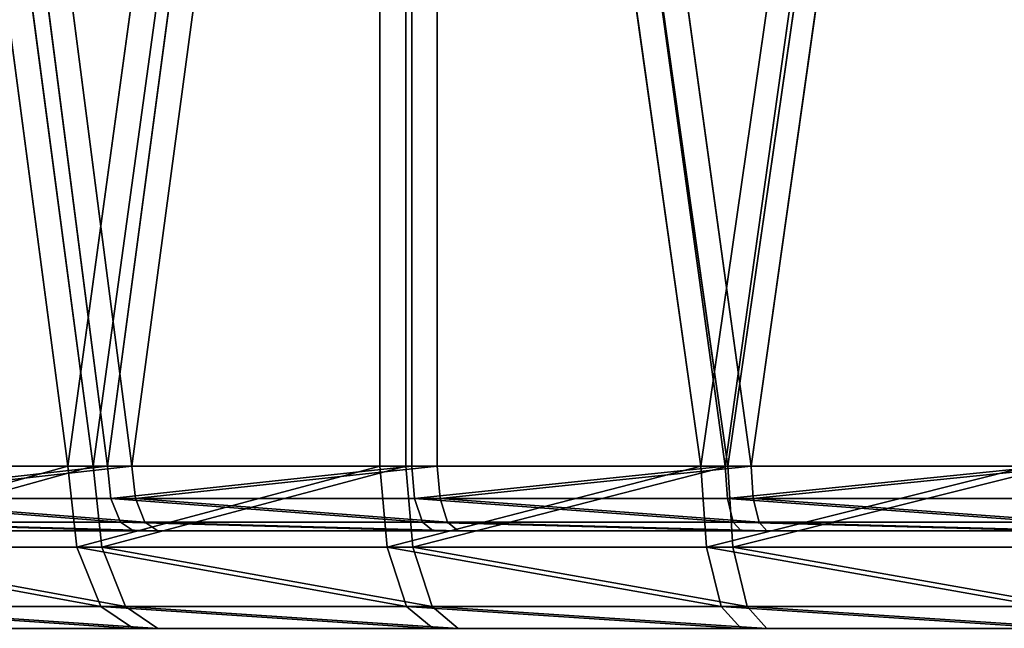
# Model space of a CAD drawing. Extents: x 0 to 230, y 0 to 588.
# Tile 237 of 256: x 107.66 to 119.79, y 557.88 to 565.38. Entities that reach past the tile are written whole.
import ezdxf

# ---------------------------------------------------------------- set-up
doc = ezdxf.new("R2010")
doc.units = 0
doc.header["$LTSCALE"] = 25.4
doc.layers.get('0').update_dxf_attribs({"color": 13, "linetype": 'CONTINUOUS'})

# ---------------------------------------------------------------- blocks, each defined once
blk = doc.blocks.new('VIPER-I-6512-6513_STL_3')
at = {"color": 7}
for p, q in [((-19.422, 568.677, 290.565), (-23.128, 596.677, 288.738)), ((-19.422, 568.677, 290.565), (-23.128, 596.677, 288.738)), ((-19.111, 568.677, 198.989), (-22.83, 596.677, 200.791)), ((-19.111, 568.677, 198.989), (-22.83, 596.677, 200.791)), ((-18.936, 568.677, 289.468), (-22.554, 596.677, 287.684)), ((-18.936, 568.677, 289.468), (-22.554, 596.677, 287.684)), ((-18.633, 568.677, 200.089), (-22.262, 596.677, 201.848)), ((-18.633, 568.677, 200.089), (-22.262, 596.677, 201.848)), ((-19.422, 568.677, 290.565), (-15.577, 596.677, 292.081)), ((-19.422, 568.677, 290.565), (-15.577, 596.677, 292.081)), ((-19.111, 568.677, 198.989), (-15.256, 596.677, 197.499)), ((-19.111, 568.677, 198.989), (-15.256, 596.677, 197.499)), ((-18.936, 568.677, 289.468), (-15.184, 596.677, 290.947)), ((-18.936, 568.677, 289.468), (-15.184, 596.677, 290.947)), ((-18.633, 568.677, 200.089), (-14.87, 596.677, 198.636)), ((-18.633, 568.677, 200.089), (-14.87, 596.677, 198.636)), ((-15.577, 596.677, 292.081), (-11.621, 568.677, 293.273)), ((-15.577, 596.677, 292.081), (-11.621, 568.677, 293.273)), ((-15.577, 596.677, 292.081), (-15.577, 568.677, 292.081)), ((-15.577, 596.677, 292.081), (-15.577, 568.677, 292.081)), ((-11.291, 568.677, 196.334), (-15.256, 596.677, 197.499)), ((-15.256, 568.677, 197.499), (-15.256, 596.677, 197.499)), ((-11.291, 568.677, 196.334), (-15.256, 596.677, 197.499)), ((-15.256, 568.677, 197.499), (-15.256, 596.677, 197.499)), ((-11.322, 568.677, 292.111), (-15.184, 596.677, 290.947)), ((-15.184, 568.677, 290.947), (-15.184, 596.677, 290.947)), ((-11.322, 568.677, 292.111), (-15.184, 596.677, 290.947)), ((-15.184, 568.677, 290.947), (-15.184, 596.677, 290.947)), ((-14.87, 596.677, 198.636), (-11.001, 568.677, 197.498)), ((-14.87, 596.677, 198.636), (-11.001, 568.677, 197.498)), ((-14.87, 596.677, 198.636), (-14.87, 568.677, 198.636)), ((-14.87, 596.677, 198.636), (-14.87, 568.677, 198.636)), ((-7.579, 596.677, 294.135), (-11.621, 568.677, 293.273)), ((-7.579, 596.677, 294.135), (-11.621, 568.677, 293.273)), ((-11.322, 568.677, 292.111), (-7.377, 596.677, 292.952)), ((-11.322, 568.677, 292.111), (-7.377, 596.677, 292.952)), ((-11.291, 568.677, 196.334), (-7.244, 596.677, 195.499)), ((-11.291, 568.677, 196.334), (-7.244, 596.677, 195.499)), ((-7.05, 596.677, 196.684), (-11.001, 568.677, 197.498)), ((-7.05, 596.677, 196.684), (-11.001, 568.677, 197.498)), ((-23.128, 568.677, 288.738), (-19.422, 568.677, 290.565)), ((-23.128, 568.677, 288.738), (-19.422, 568.677, 290.565)), ((-19.111, 568.677, 198.989), (-22.83, 568.677, 200.791)), ((-19.111, 568.677, 198.989), (-22.83, 568.677, 200.791)), ((-18.936, 568.677, 289.468), (-22.554, 568.677, 287.684)), ((-18.936, 568.677, 289.468), (-22.554, 568.677, 287.684)), ((-22.262, 568.677, 201.848), (-18.633, 568.677, 200.089)), ((-22.262, 568.677, 201.848), (-18.633, 568.677, 200.089)), ((-19.422, 568.677, 290.565), (-15.577, 568.677, 292.081)), ((-19.314, 567.677, 290.32), (-19.422, 568.677, 290.565)), ((-19.422, 568.677, 290.565), (-15.577, 568.677, 292.081)), ((-19.314, 567.677, 290.32), (-19.422, 568.677, 290.565)), ((-15.256, 568.677, 197.499), (-19.111, 568.677, 198.989)), ((-19.004, 567.677, 199.234), (-19.111, 568.677, 198.989)), ((-15.256, 568.677, 197.499), (-19.111, 568.677, 198.989)), ((-19.004, 567.677, 199.234), (-19.111, 568.677, 198.989)), ((-15.184, 568.677, 290.947), (-18.936, 568.677, 289.468)), ((-18.936, 568.677, 289.468), (-18.893, 568.277, 289.37)), ((-18.936, 568.677, 289.468), (-18.893, 568.277, 289.37)), ((-15.184, 568.677, 290.947), (-18.936, 568.677, 289.468)), ((-18.633, 568.677, 200.089), (-14.87, 568.677, 198.636)), ((-18.633, 568.677, 200.089), (-14.87, 568.677, 198.636)), ((-18.633, 568.677, 200.089), (-18.59, 568.277, 200.187)), ((-18.633, 568.677, 200.089), (-18.59, 568.277, 200.187)), ((-15.577, 568.677, 292.081), (-11.621, 568.677, 293.273)), ((-15.489, 567.677, 291.828), (-15.577, 568.677, 292.081)), ((-15.577, 568.677, 292.081), (-11.621, 568.677, 293.273)), ((-15.489, 567.677, 291.828), (-15.577, 568.677, 292.081)), ((-11.291, 568.677, 196.334), (-15.256, 568.677, 197.499)), ((-15.17, 567.677, 197.753), (-15.256, 568.677, 197.499)), ((-11.291, 568.677, 196.334), (-15.256, 568.677, 197.499)), ((-15.17, 567.677, 197.753), (-15.256, 568.677, 197.499)), ((-11.322, 568.677, 292.111), (-15.184, 568.677, 290.947)), ((-15.184, 568.677, 290.947), (-15.149, 568.277, 290.846)), ((-15.184, 568.677, 290.947), (-15.149, 568.277, 290.846)), ((-11.322, 568.677, 292.111), (-15.184, 568.677, 290.947)), ((-14.87, 568.677, 198.636), (-11.001, 568.677, 197.498)), ((-14.87, 568.677, 198.636), (-11.001, 568.677, 197.498)), ((-14.87, 568.677, 198.636), (-14.836, 568.277, 198.737)), ((-14.87, 568.677, 198.636), (-14.836, 568.277, 198.737)), ((-11.621, 568.677, 293.273), (-7.579, 568.677, 294.135)), ((-11.554, 567.677, 293.014), (-11.621, 568.677, 293.273)), ((-11.621, 568.677, 293.273), (-7.579, 568.677, 294.135)), ((-11.554, 567.677, 293.014), (-11.621, 568.677, 293.273)), ((-7.377, 568.677, 292.952), (-11.322, 568.677, 292.111)), ((-11.322, 568.677, 292.111), (-11.295, 568.277, 292.007)), ((-11.322, 568.677, 292.111), (-11.295, 568.277, 292.007)), ((-7.377, 568.677, 292.952), (-11.322, 568.677, 292.111)), ((-7.244, 568.677, 195.499), (-11.291, 568.677, 196.334)), ((-11.226, 567.677, 196.594), (-11.291, 568.677, 196.334)), ((-7.244, 568.677, 195.499), (-11.291, 568.677, 196.334)), ((-11.226, 567.677, 196.594), (-11.291, 568.677, 196.334)), ((-11.001, 568.677, 197.498), (-7.05, 568.677, 196.684)), ((-11.001, 568.677, 197.498), (-7.05, 568.677, 196.684)), ((-11.001, 568.677, 197.498), (-10.975, 568.277, 197.602)), ((-11.001, 568.677, 197.498), (-10.975, 568.277, 197.602)), ((-18.893, 568.277, 289.37), (-22.502, 568.277, 287.59)), ((-18.893, 568.277, 289.37), (-22.502, 568.277, 287.59)), ((-22.211, 568.277, 201.943), (-18.59, 568.277, 200.187)), ((-22.211, 568.277, 201.943), (-18.59, 568.277, 200.187)), ((-15.149, 568.277, 290.846), (-18.893, 568.277, 289.37)), ((-18.893, 568.277, 289.37), (-18.774, 567.984, 289.102)), ((-18.893, 568.277, 289.37), (-18.774, 567.984, 289.102)), ((-15.149, 568.277, 290.846), (-18.893, 568.277, 289.37)), ((-18.59, 568.277, 200.187), (-14.836, 568.277, 198.737)), ((-18.59, 568.277, 200.187), (-14.836, 568.277, 198.737)), ((-18.59, 568.277, 200.187), (-18.473, 567.984, 200.456)), ((-18.59, 568.277, 200.187), (-18.473, 567.984, 200.456)), ((-11.295, 568.277, 292.007), (-15.149, 568.277, 290.846)), ((-15.149, 568.277, 290.846), (-15.053, 567.984, 290.569)), ((-15.149, 568.277, 290.846), (-15.053, 567.984, 290.569)), ((-11.295, 568.277, 292.007), (-15.149, 568.277, 290.846)), ((-14.836, 568.277, 198.737), (-10.975, 568.277, 197.602)), ((-14.836, 568.277, 198.737), (-10.975, 568.277, 197.602)), ((-14.836, 568.277, 198.737), (-14.742, 567.984, 199.015)), ((-14.836, 568.277, 198.737), (-14.742, 567.984, 199.015)), ((-7.359, 568.277, 292.846), (-11.295, 568.277, 292.007)), ((-11.295, 568.277, 292.007), (-11.223, 567.984, 291.724)), ((-11.295, 568.277, 292.007), (-11.223, 567.984, 291.724)), ((-7.359, 568.277, 292.846), (-11.295, 568.277, 292.007)), ((-10.975, 568.277, 197.602), (-7.033, 568.277, 196.79)), ((-10.975, 568.277, 197.602), (-7.033, 568.277, 196.79)), ((-10.975, 568.277, 197.602), (-10.904, 567.984, 197.886)), ((-10.975, 568.277, 197.602), (-10.904, 567.984, 197.886)), ((-18.774, 567.984, 289.102), (-22.362, 567.984, 287.333)), ((-18.774, 567.984, 289.102), (-22.362, 567.984, 287.333)), ((-22.073, 567.984, 202.201), (-18.473, 567.984, 200.456)), ((-22.073, 567.984, 202.201), (-18.473, 567.984, 200.456)), ((-15.053, 567.984, 290.569), (-18.774, 567.984, 289.102)), ((-18.774, 567.984, 289.102), (-18.612, 567.877, 288.737)), ((-18.774, 567.984, 289.102), (-18.612, 567.877, 288.737)), ((-15.053, 567.984, 290.569), (-18.774, 567.984, 289.102)), ((-18.473, 567.984, 200.456), (-14.742, 567.984, 199.015)), ((-18.473, 567.984, 200.456), (-14.742, 567.984, 199.015)), ((-18.473, 567.984, 200.456), (-18.314, 567.877, 200.823)), ((-18.473, 567.984, 200.456), (-18.314, 567.877, 200.823)), ((-11.223, 567.984, 291.724), (-15.053, 567.984, 290.569)), ((-15.053, 567.984, 290.569), (-14.922, 567.877, 290.191)), ((-15.053, 567.984, 290.569), (-14.922, 567.877, 290.191)), ((-11.223, 567.984, 291.724), (-15.053, 567.984, 290.569)), ((-14.742, 567.984, 199.015), (-10.904, 567.984, 197.886)), ((-14.742, 567.984, 199.015), (-10.904, 567.984, 197.886)), ((-14.742, 567.984, 199.015), (-14.613, 567.877, 199.393)), ((-14.742, 567.984, 199.015), (-14.613, 567.877, 199.393)), ((-7.31, 567.984, 292.558), (-11.223, 567.984, 291.724)), ((-11.223, 567.984, 291.724), (-11.123, 567.877, 291.336)), ((-11.223, 567.984, 291.724), (-11.123, 567.877, 291.336)), ((-7.31, 567.984, 292.558), (-11.223, 567.984, 291.724)), ((-10.904, 567.984, 197.886), (-6.986, 567.984, 197.079)), ((-10.904, 567.984, 197.886), (-6.986, 567.984, 197.079)), ((-10.904, 567.984, 197.886), (-10.807, 567.877, 198.274)), ((-10.904, 567.984, 197.886), (-10.807, 567.877, 198.274)), ((-22.171, 567.877, 286.982), (-18.612, 567.877, 288.737)), ((-22.171, 567.877, 286.982), (-18.612, 567.877, 288.737)), ((-18.314, 567.877, 200.823), (-21.884, 567.877, 202.553)), ((-18.314, 567.877, 200.823), (-21.884, 567.877, 202.553)), ((-18.612, 567.877, 288.737), (-14.922, 567.877, 290.191)), ((-18.612, 567.877, 288.737), (-14.922, 567.877, 290.191)), ((-14.613, 567.877, 199.393), (-18.314, 567.877, 200.823)), ((-14.613, 567.877, 199.393), (-18.314, 567.877, 200.823)), ((-14.922, 567.877, 290.191), (-11.123, 567.877, 291.336)), ((-14.922, 567.877, 290.191), (-11.123, 567.877, 291.336)), ((-10.807, 567.877, 198.274), (-14.613, 567.877, 199.393)), ((-10.807, 567.877, 198.274), (-14.613, 567.877, 199.393)), ((-11.123, 567.877, 291.336), (-7.243, 567.877, 292.163)), ((-11.123, 567.877, 291.336), (-7.243, 567.877, 292.163)), ((-6.921, 567.877, 197.473), (-10.807, 567.877, 198.274)), ((-6.921, 567.877, 197.473), (-10.807, 567.877, 198.274)), ((-23, 567.677, 288.503), (-19.314, 567.677, 290.32)), ((-23, 567.677, 288.503), (-19.314, 567.677, 290.32)), ((-19.004, 567.677, 199.234), (-22.703, 567.677, 201.027)), ((-19.004, 567.677, 199.234), (-22.703, 567.677, 201.027)), ((-19.314, 567.677, 290.32), (-15.489, 567.677, 291.828)), ((-19.017, 566.945, 289.651), (-19.314, 567.677, 290.32)), ((-19.314, 567.677, 290.32), (-15.489, 567.677, 291.828)), ((-19.017, 566.945, 289.651), (-19.314, 567.677, 290.32)), ((-15.17, 567.677, 197.753), (-19.004, 567.677, 199.234)), ((-18.712, 566.945, 199.906), (-19.004, 567.677, 199.234)), ((-15.17, 567.677, 197.753), (-19.004, 567.677, 199.234)), ((-18.712, 566.945, 199.906), (-19.004, 567.677, 199.234)), ((-15.489, 567.677, 291.828), (-11.554, 567.677, 293.014)), ((-15.249, 566.945, 291.136), (-15.489, 567.677, 291.828)), ((-15.489, 567.677, 291.828), (-11.554, 567.677, 293.014)), ((-15.249, 566.945, 291.136), (-15.489, 567.677, 291.828)), ((-11.226, 567.677, 196.594), (-15.17, 567.677, 197.753)), ((-14.934, 566.945, 198.446), (-15.17, 567.677, 197.753)), ((-11.226, 567.677, 196.594), (-15.17, 567.677, 197.753)), ((-14.934, 566.945, 198.446), (-15.17, 567.677, 197.753)), ((-11.554, 567.677, 293.014), (-7.534, 567.677, 293.871)), ((-11.372, 566.945, 292.305), (-11.554, 567.677, 293.014)), ((-11.554, 567.677, 293.014), (-7.534, 567.677, 293.871)), ((-11.372, 566.945, 292.305), (-11.554, 567.677, 293.014)), ((-7.201, 567.677, 195.764), (-11.226, 567.677, 196.594)), ((-11.049, 566.945, 197.304), (-11.226, 567.677, 196.594)), ((-7.201, 567.677, 195.764), (-11.226, 567.677, 196.594)), ((-11.049, 566.945, 197.304), (-11.226, 567.677, 196.594)), ((-22.649, 566.945, 287.86), (-19.017, 566.945, 289.651)), ((-22.649, 566.945, 287.86), (-19.017, 566.945, 289.651)), ((-18.712, 566.945, 199.906), (-22.357, 566.945, 201.672)), ((-18.712, 566.945, 199.906), (-22.357, 566.945, 201.672)), ((-19.017, 566.945, 289.651), (-15.249, 566.945, 291.136)), ((-18.612, 566.677, 288.737), (-19.017, 566.945, 289.651)), ((-19.017, 566.945, 289.651), (-15.249, 566.945, 291.136)), ((-18.612, 566.677, 288.737), (-19.017, 566.945, 289.651)), ((-14.934, 566.945, 198.446), (-18.712, 566.945, 199.906)), ((-18.314, 566.677, 200.823), (-18.712, 566.945, 199.906)), ((-14.934, 566.945, 198.446), (-18.712, 566.945, 199.906)), ((-18.314, 566.677, 200.823), (-18.712, 566.945, 199.906)), ((-15.249, 566.945, 291.136), (-11.372, 566.945, 292.305)), ((-14.922, 566.677, 290.191), (-15.249, 566.945, 291.136)), ((-15.249, 566.945, 291.136), (-11.372, 566.945, 292.305)), ((-14.922, 566.677, 290.191), (-15.249, 566.945, 291.136)), ((-11.049, 566.945, 197.304), (-14.934, 566.945, 198.446)), ((-14.613, 566.677, 199.393), (-14.934, 566.945, 198.446)), ((-11.049, 566.945, 197.304), (-14.934, 566.945, 198.446)), ((-14.613, 566.677, 199.393), (-14.934, 566.945, 198.446)), ((-11.372, 566.945, 292.305), (-7.411, 566.945, 293.149)), ((-11.123, 566.677, 291.336), (-11.372, 566.945, 292.305)), ((-11.372, 566.945, 292.305), (-7.411, 566.945, 293.149)), ((-11.123, 566.677, 291.336), (-11.372, 566.945, 292.305)), ((-7.083, 566.945, 196.486), (-11.049, 566.945, 197.304)), ((-10.807, 566.677, 198.274), (-11.049, 566.945, 197.304)), ((-7.083, 566.945, 196.486), (-11.049, 566.945, 197.304)), ((-10.807, 566.677, 198.274), (-11.049, 566.945, 197.304)), ((-18.612, 566.677, 288.737), (-22.171, 566.677, 286.982)), ((-18.612, 566.677, 288.737), (-22.171, 566.677, 286.982)), ((-21.884, 566.677, 202.553), (-18.314, 566.677, 200.823)), ((-21.884, 566.677, 202.553), (-18.314, 566.677, 200.823)), ((-14.922, 566.677, 290.191), (-18.612, 566.677, 288.737)), ((-14.922, 566.677, 290.191), (-18.612, 566.677, 288.737)), ((-18.314, 566.677, 200.823), (-14.613, 566.677, 199.393)), ((-18.314, 566.677, 200.823), (-14.613, 566.677, 199.393)), ((-11.123, 566.677, 291.336), (-14.922, 566.677, 290.191)), ((-11.123, 566.677, 291.336), (-14.922, 566.677, 290.191)), ((-14.613, 566.677, 199.393), (-10.807, 566.677, 198.274)), ((-14.613, 566.677, 199.393), (-10.807, 566.677, 198.274)), ((-7.243, 566.677, 292.163), (-11.123, 566.677, 291.336)), ((-7.243, 566.677, 292.163), (-11.123, 566.677, 291.336)), ((-10.807, 566.677, 198.274), (-6.921, 566.677, 197.473)), ((-10.807, 566.677, 198.274), (-6.921, 566.677, 197.473))]:
    blk.add_line(p, q, dxfattribs=at)
mesh = blk.add_polyface(dxfattribs=at)
corners = [(-19.422, 568.677, 290.565), (-23.128, 596.677, 288.738), (-23.128, 568.677, 288.738)]
mesh.append_faces([[corners[k] for k in face] for face in [(0, 1, 2)]], dxfattribs={"color": 7})
mesh = blk.add_polyface(dxfattribs=at)
corners = [(-15.577, 596.677, 292.081), (-23.128, 596.677, 288.738), (-19.422, 568.677, 290.565)]
mesh.append_faces([[corners[k] for k in face] for face in [(0, 1, 2)]], dxfattribs={"color": 7})
mesh = blk.add_polyface(dxfattribs=at)
corners = [(-15.256, 596.677, 197.499), (-19.111, 568.677, 198.989), (-22.83, 596.677, 200.791)]
mesh.append_faces([[corners[k] for k in face] for face in [(0, 1, 2)]], dxfattribs={"color": 7})
mesh = blk.add_polyface(dxfattribs=at)
corners = [(-19.111, 568.677, 198.989), (-22.83, 568.677, 200.791), (-22.83, 596.677, 200.791)]
mesh.append_faces([[corners[k] for k in face] for face in [(0, 1, 2)]], dxfattribs={"color": 7})
mesh = blk.add_polyface(dxfattribs=at)
corners = [(-15.184, 596.677, 290.947), (-18.936, 568.677, 289.468), (-22.554, 596.677, 287.684)]
mesh.append_faces([[corners[k] for k in face] for face in [(0, 1, 2)]], dxfattribs={"color": 7})
mesh = blk.add_polyface(dxfattribs=at)
corners = [(-18.936, 568.677, 289.468), (-22.554, 568.677, 287.684), (-22.554, 596.677, 287.684)]
mesh.append_faces([[corners[k] for k in face] for face in [(0, 1, 2)]], dxfattribs={"color": 7})
mesh = blk.add_polyface(dxfattribs=at)
corners = [(-18.633, 568.677, 200.089), (-22.262, 596.677, 201.848), (-22.262, 568.677, 201.848)]
mesh.append_faces([[corners[k] for k in face] for face in [(0, 1, 2)]], dxfattribs={"color": 7})
mesh = blk.add_polyface(dxfattribs=at)
corners = [(-14.87, 596.677, 198.636), (-22.262, 596.677, 201.848), (-18.633, 568.677, 200.089)]
mesh.append_faces([[corners[k] for k in face] for face in [(0, 1, 2)]], dxfattribs={"color": 7})
mesh = blk.add_polyface(dxfattribs=at)
corners = [(-15.577, 596.677, 292.081), (-19.422, 568.677, 290.565), (-15.577, 568.677, 292.081)]
mesh.append_faces([[corners[k] for k in face] for face in [(0, 1, 2)]], dxfattribs={"color": 7})
mesh = blk.add_polyface(dxfattribs=at)
corners = [(-15.256, 568.677, 197.499), (-19.111, 568.677, 198.989), (-15.256, 596.677, 197.499)]
mesh.append_faces([[corners[k] for k in face] for face in [(0, 1, 2)]], dxfattribs={"color": 7})
mesh = blk.add_polyface(dxfattribs=at)
corners = [(-15.184, 568.677, 290.947), (-18.936, 568.677, 289.468), (-15.184, 596.677, 290.947)]
mesh.append_faces([[corners[k] for k in face] for face in [(0, 1, 2)]], dxfattribs={"color": 7})
mesh = blk.add_polyface(dxfattribs=at)
corners = [(-14.87, 596.677, 198.636), (-18.633, 568.677, 200.089), (-14.87, 568.677, 198.636)]
mesh.append_faces([[corners[k] for k in face] for face in [(0, 1, 2)]], dxfattribs={"color": 7})
mesh = blk.add_polyface(dxfattribs=at)
corners = [(-7.579, 596.677, 294.135), (-15.577, 596.677, 292.081), (-11.621, 568.677, 293.273)]
mesh.append_faces([[corners[k] for k in face] for face in [(0, 1, 2)]], dxfattribs={"color": 7})
mesh = blk.add_polyface(dxfattribs=at)
corners = [(-11.621, 568.677, 293.273), (-15.577, 596.677, 292.081), (-15.577, 568.677, 292.081)]
mesh.append_faces([[corners[k] for k in face] for face in [(0, 1, 2)]], dxfattribs={"color": 7})
mesh = blk.add_polyface(dxfattribs=at)
corners = [(-7.244, 596.677, 195.499), (-11.291, 568.677, 196.334), (-15.256, 596.677, 197.499)]
mesh.append_faces([[corners[k] for k in face] for face in [(0, 1, 2)]], dxfattribs={"color": 7})
mesh = blk.add_polyface(dxfattribs=at)
corners = [(-11.291, 568.677, 196.334), (-15.256, 568.677, 197.499), (-15.256, 596.677, 197.499)]
mesh.append_faces([[corners[k] for k in face] for face in [(0, 1, 2)]], dxfattribs={"color": 7})
mesh = blk.add_polyface(dxfattribs=at)
corners = [(-7.377, 596.677, 292.952), (-11.322, 568.677, 292.111), (-15.184, 596.677, 290.947)]
mesh.append_faces([[corners[k] for k in face] for face in [(0, 1, 2)]], dxfattribs={"color": 7})
mesh = blk.add_polyface(dxfattribs=at)
corners = [(-11.322, 568.677, 292.111), (-15.184, 568.677, 290.947), (-15.184, 596.677, 290.947)]
mesh.append_faces([[corners[k] for k in face] for face in [(0, 1, 2)]], dxfattribs={"color": 7})
mesh = blk.add_polyface(dxfattribs=at)
corners = [(-7.05, 596.677, 196.684), (-14.87, 596.677, 198.636), (-11.001, 568.677, 197.498)]
mesh.append_faces([[corners[k] for k in face] for face in [(0, 1, 2)]], dxfattribs={"color": 7})
mesh = blk.add_polyface(dxfattribs=at)
corners = [(-11.001, 568.677, 197.498), (-14.87, 596.677, 198.636), (-14.87, 568.677, 198.636)]
mesh.append_faces([[corners[k] for k in face] for face in [(0, 1, 2)]], dxfattribs={"color": 7})
mesh = blk.add_polyface(dxfattribs=at)
corners = [(-7.579, 596.677, 294.135), (-11.621, 568.677, 293.273), (-7.579, 568.677, 294.135)]
mesh.append_faces([[corners[k] for k in face] for face in [(0, 1, 2)]], dxfattribs={"color": 7})
mesh = blk.add_polyface(dxfattribs=at)
corners = [(-7.377, 568.677, 292.952), (-11.322, 568.677, 292.111), (-7.377, 596.677, 292.952)]
mesh.append_faces([[corners[k] for k in face] for face in [(0, 1, 2)]], dxfattribs={"color": 7})
mesh = blk.add_polyface(dxfattribs=at)
corners = [(-7.244, 568.677, 195.499), (-11.291, 568.677, 196.334), (-7.244, 596.677, 195.499)]
mesh.append_faces([[corners[k] for k in face] for face in [(0, 1, 2)]], dxfattribs={"color": 7})
mesh = blk.add_polyface(dxfattribs=at)
corners = [(-7.05, 596.677, 196.684), (-11.001, 568.677, 197.498), (-7.05, 568.677, 196.684)]
mesh.append_faces([[corners[k] for k in face] for face in [(0, 1, 2)]], dxfattribs={"color": 7})
mesh = blk.add_polyface(dxfattribs=at)
corners = [(-23, 567.677, 288.503), (-19.422, 568.677, 290.565), (-23.128, 568.677, 288.738), (-19.314, 567.677, 290.32)]
mesh.append_faces([[corners[k] for k in face] for face in [(0, 1, 2), (1, 0, 3)]], dxfattribs={"vtx0": -1, "color": 7})
mesh = blk.add_polyface(dxfattribs=at)
corners = [(-19.111, 568.677, 198.989), (-22.703, 567.677, 201.027), (-22.83, 568.677, 200.791), (-19.004, 567.677, 199.234)]
mesh.append_faces([[corners[k] for k in face] for face in [(0, 1, 2), (1, 0, 3)]], dxfattribs={"vtx0": -1, "color": 7})
mesh = blk.add_polyface(dxfattribs=at)
corners = [(-18.936, 568.677, 289.468), (-22.502, 568.277, 287.59), (-22.554, 568.677, 287.684), (-18.893, 568.277, 289.37)]
mesh.append_faces([[corners[k] for k in face] for face in [(0, 1, 2), (1, 0, 3)]], dxfattribs={"vtx0": -1, "color": 7})
mesh = blk.add_polyface(dxfattribs=at)
corners = [(-22.211, 568.277, 201.943), (-18.633, 568.677, 200.089), (-22.262, 568.677, 201.848), (-18.59, 568.277, 200.187)]
mesh.append_faces([[corners[k] for k in face] for face in [(0, 1, 2), (1, 0, 3)]], dxfattribs={"vtx0": -1, "color": 7})
mesh = blk.add_polyface(dxfattribs=at)
corners = [(-19.314, 567.677, 290.32), (-15.577, 568.677, 292.081), (-19.422, 568.677, 290.565), (-15.489, 567.677, 291.828)]
mesh.append_faces([[corners[k] for k in face] for face in [(0, 1, 2), (1, 0, 3)]], dxfattribs={"vtx0": -1, "color": 7})
mesh = blk.add_polyface(dxfattribs=at)
corners = [(-15.256, 568.677, 197.499), (-19.004, 567.677, 199.234), (-19.111, 568.677, 198.989), (-15.17, 567.677, 197.753)]
mesh.append_faces([[corners[k] for k in face] for face in [(0, 1, 2), (1, 0, 3)]], dxfattribs={"vtx0": -1, "color": 7})
mesh = blk.add_polyface(dxfattribs=at)
corners = [(-15.184, 568.677, 290.947), (-18.893, 568.277, 289.37), (-18.936, 568.677, 289.468), (-15.149, 568.277, 290.846)]
mesh.append_faces([[corners[k] for k in face] for face in [(0, 1, 2), (1, 0, 3)]], dxfattribs={"vtx0": -1, "color": 7})
mesh = blk.add_polyface(dxfattribs=at)
corners = [(-18.59, 568.277, 200.187), (-14.87, 568.677, 198.636), (-18.633, 568.677, 200.089), (-14.836, 568.277, 198.737)]
mesh.append_faces([[corners[k] for k in face] for face in [(0, 1, 2), (1, 0, 3)]], dxfattribs={"vtx0": -1, "color": 7})
mesh = blk.add_polyface(dxfattribs=at)
corners = [(-15.489, 567.677, 291.828), (-11.621, 568.677, 293.273), (-15.577, 568.677, 292.081), (-11.554, 567.677, 293.014)]
mesh.append_faces([[corners[k] for k in face] for face in [(0, 1, 2), (1, 0, 3)]], dxfattribs={"vtx0": -1, "color": 7})
mesh = blk.add_polyface(dxfattribs=at)
corners = [(-11.291, 568.677, 196.334), (-15.17, 567.677, 197.753), (-15.256, 568.677, 197.499), (-11.226, 567.677, 196.594)]
mesh.append_faces([[corners[k] for k in face] for face in [(0, 1, 2), (1, 0, 3)]], dxfattribs={"vtx0": -1, "color": 7})
mesh = blk.add_polyface(dxfattribs=at)
corners = [(-11.322, 568.677, 292.111), (-15.149, 568.277, 290.846), (-15.184, 568.677, 290.947), (-11.295, 568.277, 292.007)]
mesh.append_faces([[corners[k] for k in face] for face in [(0, 1, 2), (1, 0, 3)]], dxfattribs={"vtx0": -1, "color": 7})
mesh = blk.add_polyface(dxfattribs=at)
corners = [(-14.836, 568.277, 198.737), (-11.001, 568.677, 197.498), (-14.87, 568.677, 198.636), (-10.975, 568.277, 197.602)]
mesh.append_faces([[corners[k] for k in face] for face in [(0, 1, 2), (1, 0, 3)]], dxfattribs={"vtx0": -1, "color": 7})
mesh = blk.add_polyface(dxfattribs=at)
corners = [(-11.554, 567.677, 293.014), (-7.579, 568.677, 294.135), (-11.621, 568.677, 293.273), (-7.534, 567.677, 293.871)]
mesh.append_faces([[corners[k] for k in face] for face in [(0, 1, 2), (1, 0, 3)]], dxfattribs={"vtx0": -1, "color": 7})
mesh = blk.add_polyface(dxfattribs=at)
corners = [(-7.377, 568.677, 292.952), (-11.295, 568.277, 292.007), (-11.322, 568.677, 292.111), (-7.359, 568.277, 292.846)]
mesh.append_faces([[corners[k] for k in face] for face in [(0, 1, 2), (1, 0, 3)]], dxfattribs={"vtx0": -1, "color": 7})
mesh = blk.add_polyface(dxfattribs=at)
corners = [(-7.244, 568.677, 195.499), (-11.226, 567.677, 196.594), (-11.291, 568.677, 196.334), (-7.201, 567.677, 195.764)]
mesh.append_faces([[corners[k] for k in face] for face in [(0, 1, 2), (1, 0, 3)]], dxfattribs={"vtx0": -1, "color": 7})
mesh = blk.add_polyface(dxfattribs=at)
corners = [(-10.975, 568.277, 197.602), (-7.05, 568.677, 196.684), (-11.001, 568.677, 197.498), (-7.033, 568.277, 196.79)]
mesh.append_faces([[corners[k] for k in face] for face in [(0, 1, 2), (1, 0, 3)]], dxfattribs={"vtx0": -1, "color": 7})
mesh = blk.add_polyface(dxfattribs=at)
corners = [(-22.502, 568.277, 287.59), (-18.774, 567.984, 289.102), (-22.362, 567.984, 287.333), (-18.893, 568.277, 289.37)]
mesh.append_faces([[corners[k] for k in face] for face in [(0, 1, 2), (1, 0, 3)]], dxfattribs={"vtx0": -1, "color": 7})
mesh = blk.add_polyface(dxfattribs=at)
corners = [(-22.211, 568.277, 201.943), (-18.473, 567.984, 200.456), (-18.59, 568.277, 200.187), (-22.073, 567.984, 202.201)]
mesh.append_faces([[corners[k] for k in face] for face in [(0, 1, 2), (1, 0, 3)]], dxfattribs={"vtx0": -1, "color": 7})
mesh = blk.add_polyface(dxfattribs=at)
corners = [(-18.893, 568.277, 289.37), (-15.053, 567.984, 290.569), (-18.774, 567.984, 289.102), (-15.149, 568.277, 290.846)]
mesh.append_faces([[corners[k] for k in face] for face in [(0, 1, 2), (1, 0, 3)]], dxfattribs={"vtx0": -1, "color": 7})
mesh = blk.add_polyface(dxfattribs=at)
corners = [(-18.59, 568.277, 200.187), (-14.742, 567.984, 199.015), (-14.836, 568.277, 198.737), (-18.473, 567.984, 200.456)]
mesh.append_faces([[corners[k] for k in face] for face in [(0, 1, 2), (1, 0, 3)]], dxfattribs={"vtx0": -1, "color": 7})
mesh = blk.add_polyface(dxfattribs=at)
corners = [(-15.149, 568.277, 290.846), (-11.223, 567.984, 291.724), (-15.053, 567.984, 290.569), (-11.295, 568.277, 292.007)]
mesh.append_faces([[corners[k] for k in face] for face in [(0, 1, 2), (1, 0, 3)]], dxfattribs={"vtx0": -1, "color": 7})
mesh = blk.add_polyface(dxfattribs=at)
corners = [(-14.836, 568.277, 198.737), (-10.904, 567.984, 197.886), (-10.975, 568.277, 197.602), (-14.742, 567.984, 199.015)]
mesh.append_faces([[corners[k] for k in face] for face in [(0, 1, 2), (1, 0, 3)]], dxfattribs={"vtx0": -1, "color": 7})
mesh = blk.add_polyface(dxfattribs=at)
corners = [(-11.295, 568.277, 292.007), (-7.31, 567.984, 292.558), (-11.223, 567.984, 291.724), (-7.359, 568.277, 292.846)]
mesh.append_faces([[corners[k] for k in face] for face in [(0, 1, 2), (1, 0, 3)]], dxfattribs={"vtx0": -1, "color": 7})
mesh = blk.add_polyface(dxfattribs=at)
corners = [(-10.975, 568.277, 197.602), (-6.986, 567.984, 197.079), (-7.033, 568.277, 196.79), (-10.904, 567.984, 197.886)]
mesh.append_faces([[corners[k] for k in face] for face in [(0, 1, 2), (1, 0, 3)]], dxfattribs={"vtx0": -1, "color": 7})
mesh = blk.add_polyface(dxfattribs=at)
corners = [(-22.362, 567.984, 287.333), (-18.612, 567.877, 288.737), (-22.171, 567.877, 286.982), (-18.774, 567.984, 289.102)]
mesh.append_faces([[corners[k] for k in face] for face in [(0, 1, 2), (1, 0, 3)]], dxfattribs={"vtx0": -1, "color": 7})
mesh = blk.add_polyface(dxfattribs=at)
corners = [(-22.073, 567.984, 202.201), (-18.314, 567.877, 200.823), (-18.473, 567.984, 200.456), (-21.884, 567.877, 202.553)]
mesh.append_faces([[corners[k] for k in face] for face in [(0, 1, 2), (1, 0, 3)]], dxfattribs={"vtx0": -1, "color": 7})
mesh = blk.add_polyface(dxfattribs=at)
corners = [(-18.774, 567.984, 289.102), (-14.922, 567.877, 290.191), (-18.612, 567.877, 288.737), (-15.053, 567.984, 290.569)]
mesh.append_faces([[corners[k] for k in face] for face in [(0, 1, 2), (1, 0, 3)]], dxfattribs={"vtx0": -1, "color": 7})
mesh = blk.add_polyface(dxfattribs=at)
corners = [(-18.473, 567.984, 200.456), (-14.613, 567.877, 199.393), (-14.742, 567.984, 199.015), (-18.314, 567.877, 200.823)]
mesh.append_faces([[corners[k] for k in face] for face in [(0, 1, 2), (1, 0, 3)]], dxfattribs={"vtx0": -1, "color": 7})
mesh = blk.add_polyface(dxfattribs=at)
corners = [(-15.053, 567.984, 290.569), (-11.123, 567.877, 291.336), (-14.922, 567.877, 290.191), (-11.223, 567.984, 291.724)]
mesh.append_faces([[corners[k] for k in face] for face in [(0, 1, 2), (1, 0, 3)]], dxfattribs={"vtx0": -1, "color": 7})
mesh = blk.add_polyface(dxfattribs=at)
corners = [(-14.742, 567.984, 199.015), (-10.807, 567.877, 198.274), (-10.904, 567.984, 197.886), (-14.613, 567.877, 199.393)]
mesh.append_faces([[corners[k] for k in face] for face in [(0, 1, 2), (1, 0, 3)]], dxfattribs={"vtx0": -1, "color": 7})
mesh = blk.add_polyface(dxfattribs=at)
corners = [(-11.223, 567.984, 291.724), (-7.243, 567.877, 292.163), (-11.123, 567.877, 291.336), (-7.31, 567.984, 292.558)]
mesh.append_faces([[corners[k] for k in face] for face in [(0, 1, 2), (1, 0, 3)]], dxfattribs={"vtx0": -1, "color": 7})
mesh = blk.add_polyface(dxfattribs=at)
corners = [(-10.904, 567.984, 197.886), (-6.921, 567.877, 197.473), (-6.986, 567.984, 197.079), (-10.807, 567.877, 198.274)]
mesh.append_faces([[corners[k] for k in face] for face in [(0, 1, 2), (1, 0, 3)]], dxfattribs={"vtx0": -1, "color": 7})
mesh = blk.add_polyface(dxfattribs=at)
corners = [(-2.983, 567.877, 196.996), (4.945, 567.877, 197.023), (0.981, 567.877, 196.846), (-6.921, 567.877, 197.473), (8.88, 567.877, 197.527), (-10.807, 567.877, 198.274), (12.76, 567.877, 198.354), (-14.613, 567.877, 199.393), (16.558, 567.877, 199.499), (-18.314, 567.877, 200.823), (20.249, 567.877, 200.954), (-21.884, 567.877, 202.553), (23.807, 567.877, 202.708), (-25.299, 567.877, 204.572), (27.208, 567.877, 204.751), (-28.535, 567.877, 206.867), (30.429, 567.877, 207.067), (-31.571, 567.877, 209.42), (33.448, 567.877, 209.641), (-34.386, 567.877, 212.216), (36.243, 567.877, 212.456), (-36.96, 567.877, 215.234), (38.797, 567.877, 215.492), (-39.276, 567.877, 218.455), (0.913, 567.877, 216.945), (-1.539, 567.877, 217.594), (-3.339, 567.877, 219.381), (-41.319, 567.877, 221.856), (-4.004, 567.877, 221.829), (-3.355, 567.877, 224.281), (-43.073, 567.877, 225.415), (-1.568, 567.877, 226.081), (-44.528, 567.877, 229.105), (0.88, 567.877, 226.745), (41.091, 567.877, 218.728), (3.361, 567.877, 217.61), (5.148, 567.877, 219.41), (43.11, 567.877, 222.143), (5.796, 567.877, 221.862), (5.132, 567.877, 224.31), (44.841, 567.877, 225.713), (3.332, 567.877, 226.097), (46.27, 567.877, 229.414), (-45.673, 567.877, 232.904), (47.389, 567.877, 233.22), (-46.5, 567.877, 236.784), (48.19, 567.877, 237.106), (-47.004, 567.877, 240.719), (48.667, 567.877, 241.044), (-47.181, 567.877, 244.682), (48.818, 567.877, 245.008), (-47.031, 567.877, 248.646), (48.641, 567.877, 248.972), (-46.554, 567.877, 252.585), (48.136, 567.877, 252.907), (-45.753, 567.877, 256.47), (47.309, 567.877, 256.787), (-44.634, 567.877, 260.276), (46.164, 567.877, 260.585), (-43.204, 567.877, 263.977), (44.71, 567.877, 264.276), (-41.474, 567.877, 267.547), (42.955, 567.877, 267.834), (-39.455, 567.877, 270.962), (40.913, 567.877, 271.235), (-37.16, 567.877, 274.199), (38.597, 567.877, 274.456), (-34.607, 567.877, 277.235), (36.022, 567.877, 277.475), (-31.811, 567.877, 280.049), (33.208, 567.877, 280.27), (-28.793, 567.877, 282.624), (30.172, 567.877, 282.824), (-25.572, 567.877, 284.94), (26.935, 567.877, 285.118), (-22.171, 567.877, 286.982), (23.52, 567.877, 287.137), (-18.612, 567.877, 288.737), (19.95, 567.877, 288.868), (-14.922, 567.877, 290.191), (16.249, 567.877, 290.297), (-11.123, 567.877, 291.336), (12.443, 567.877, 291.416), (-7.243, 567.877, 292.163), (8.558, 567.877, 292.217), (-3.308, 567.877, 292.668), (4.619, 567.877, 292.694), (0.655, 567.877, 292.845)]
mesh.append_faces([[corners[k] for k in face] for face in [(0, 1, 2), (86, 85, 87)]], dxfattribs={"vtx0": -1, "color": 7})
mesh.append_faces([[corners[k] for k in face] for face in [(1, 3, 4), (4, 5, 6), (6, 7, 8), (8, 9, 10), (10, 11, 12), (12, 13, 14), (14, 15, 16), (16, 17, 18), (18, 19, 20), (20, 21, 22), (24, 23, 25), (25, 23, 26), (26, 27, 28), (28, 27, 29), (29, 30, 31), (31, 32, 33), (34, 36, 37), (37, 39, 40), (40, 41, 42), (42, 43, 44), (44, 45, 46), (46, 47, 48), (48, 49, 50), (50, 51, 52), (52, 53, 54), (54, 55, 56), (56, 57, 58), (58, 59, 60), (60, 61, 62), (62, 63, 64), (64, 65, 66), (66, 67, 68), (68, 69, 70), (70, 71, 72), (72, 73, 74), (74, 75, 76), (76, 77, 78), (78, 79, 80), (80, 81, 82), (82, 83, 84), (84, 85, 86)]], dxfattribs={"vtx0": -1, "vtx1": -1, "color": 7})
mesh.append_faces([[corners[k] for k in face] for face in [(22, 23, 24), (42, 33, 32)]], dxfattribs={"vtx0": -1, "vtx1": -1, "vtx2": -1, "color": 7})
mesh.append_faces([[corners[k] for k in face] for face in [(1, 0, 3), (4, 3, 5), (6, 5, 7), (8, 7, 9), (10, 9, 11), (12, 11, 13), (14, 13, 15), (16, 15, 17), (18, 17, 19), (20, 19, 21), (22, 21, 23), (26, 23, 27), (29, 27, 30), (31, 30, 32), (24, 34, 22), (34, 24, 35), (34, 35, 36), (37, 36, 38), (37, 38, 39), (40, 39, 41), (42, 41, 33), (42, 32, 43), (44, 43, 45), (46, 45, 47), (48, 47, 49), (50, 49, 51), (52, 51, 53), (54, 53, 55), (56, 55, 57), (58, 57, 59), (60, 59, 61), (62, 61, 63), (64, 63, 65), (66, 65, 67), (68, 67, 69), (70, 69, 71), (72, 71, 73), (74, 73, 75), (76, 75, 77), (78, 77, 79), (80, 79, 81), (82, 81, 83), (84, 83, 85)]], dxfattribs={"vtx0": -1, "vtx2": -1, "color": 7})
mesh = blk.add_polyface(dxfattribs=at)
corners = [(-19.017, 566.945, 289.651), (-23, 567.677, 288.503), (-22.649, 566.945, 287.86), (-19.314, 567.677, 290.32)]
mesh.append_faces([[corners[k] for k in face] for face in [(0, 1, 2), (1, 0, 3)]], dxfattribs={"vtx0": -1, "color": 7})
mesh = blk.add_polyface(dxfattribs=at)
corners = [(-18.712, 566.945, 199.906), (-22.703, 567.677, 201.027), (-19.004, 567.677, 199.234), (-22.357, 566.945, 201.672)]
mesh.append_faces([[corners[k] for k in face] for face in [(0, 1, 2), (1, 0, 3)]], dxfattribs={"vtx0": -1, "color": 7})
mesh = blk.add_polyface(dxfattribs=at)
corners = [(-15.249, 566.945, 291.136), (-19.314, 567.677, 290.32), (-19.017, 566.945, 289.651), (-15.489, 567.677, 291.828)]
mesh.append_faces([[corners[k] for k in face] for face in [(0, 1, 2), (1, 0, 3)]], dxfattribs={"vtx0": -1, "color": 7})
mesh = blk.add_polyface(dxfattribs=at)
corners = [(-14.934, 566.945, 198.446), (-19.004, 567.677, 199.234), (-15.17, 567.677, 197.753), (-18.712, 566.945, 199.906)]
mesh.append_faces([[corners[k] for k in face] for face in [(0, 1, 2), (1, 0, 3)]], dxfattribs={"vtx0": -1, "color": 7})
mesh = blk.add_polyface(dxfattribs=at)
corners = [(-11.372, 566.945, 292.305), (-15.489, 567.677, 291.828), (-15.249, 566.945, 291.136), (-11.554, 567.677, 293.014)]
mesh.append_faces([[corners[k] for k in face] for face in [(0, 1, 2), (1, 0, 3)]], dxfattribs={"vtx0": -1, "color": 7})
mesh = blk.add_polyface(dxfattribs=at)
corners = [(-11.049, 566.945, 197.304), (-15.17, 567.677, 197.753), (-11.226, 567.677, 196.594), (-14.934, 566.945, 198.446)]
mesh.append_faces([[corners[k] for k in face] for face in [(0, 1, 2), (1, 0, 3)]], dxfattribs={"vtx0": -1, "color": 7})
mesh = blk.add_polyface(dxfattribs=at)
corners = [(-7.411, 566.945, 293.149), (-11.554, 567.677, 293.014), (-11.372, 566.945, 292.305), (-7.534, 567.677, 293.871)]
mesh.append_faces([[corners[k] for k in face] for face in [(0, 1, 2), (1, 0, 3)]], dxfattribs={"vtx0": -1, "color": 7})
mesh = blk.add_polyface(dxfattribs=at)
corners = [(-7.083, 566.945, 196.486), (-11.226, 567.677, 196.594), (-7.201, 567.677, 195.764), (-11.049, 566.945, 197.304)]
mesh.append_faces([[corners[k] for k in face] for face in [(0, 1, 2), (1, 0, 3)]], dxfattribs={"vtx0": -1, "color": 7})
mesh = blk.add_polyface(dxfattribs=at)
corners = [(-18.612, 566.677, 288.737), (-22.649, 566.945, 287.86), (-22.171, 566.677, 286.982), (-19.017, 566.945, 289.651)]
mesh.append_faces([[corners[k] for k in face] for face in [(0, 1, 2), (1, 0, 3)]], dxfattribs={"vtx0": -1, "color": 7})
mesh = blk.add_polyface(dxfattribs=at)
corners = [(-18.314, 566.677, 200.823), (-22.357, 566.945, 201.672), (-18.712, 566.945, 199.906), (-21.884, 566.677, 202.553)]
mesh.append_faces([[corners[k] for k in face] for face in [(0, 1, 2), (1, 0, 3)]], dxfattribs={"vtx0": -1, "color": 7})
mesh = blk.add_polyface(dxfattribs=at)
corners = [(-14.922, 566.677, 290.191), (-19.017, 566.945, 289.651), (-18.612, 566.677, 288.737), (-15.249, 566.945, 291.136)]
mesh.append_faces([[corners[k] for k in face] for face in [(0, 1, 2), (1, 0, 3)]], dxfattribs={"vtx0": -1, "color": 7})
mesh = blk.add_polyface(dxfattribs=at)
corners = [(-14.613, 566.677, 199.393), (-18.712, 566.945, 199.906), (-14.934, 566.945, 198.446), (-18.314, 566.677, 200.823)]
mesh.append_faces([[corners[k] for k in face] for face in [(0, 1, 2), (1, 0, 3)]], dxfattribs={"vtx0": -1, "color": 7})
mesh = blk.add_polyface(dxfattribs=at)
corners = [(-11.123, 566.677, 291.336), (-15.249, 566.945, 291.136), (-14.922, 566.677, 290.191), (-11.372, 566.945, 292.305)]
mesh.append_faces([[corners[k] for k in face] for face in [(0, 1, 2), (1, 0, 3)]], dxfattribs={"vtx0": -1, "color": 7})
mesh = blk.add_polyface(dxfattribs=at)
corners = [(-10.807, 566.677, 198.274), (-14.934, 566.945, 198.446), (-11.049, 566.945, 197.304), (-14.613, 566.677, 199.393)]
mesh.append_faces([[corners[k] for k in face] for face in [(0, 1, 2), (1, 0, 3)]], dxfattribs={"vtx0": -1, "color": 7})
mesh = blk.add_polyface(dxfattribs=at)
corners = [(-7.243, 566.677, 292.163), (-11.372, 566.945, 292.305), (-11.123, 566.677, 291.336), (-7.411, 566.945, 293.149)]
mesh.append_faces([[corners[k] for k in face] for face in [(0, 1, 2), (1, 0, 3)]], dxfattribs={"vtx0": -1, "color": 7})
mesh = blk.add_polyface(dxfattribs=at)
corners = [(-6.921, 566.677, 197.473), (-11.049, 566.945, 197.304), (-7.083, 566.945, 196.486), (-10.807, 566.677, 198.274)]
mesh.append_faces([[corners[k] for k in face] for face in [(0, 1, 2), (1, 0, 3)]], dxfattribs={"vtx0": -1, "color": 7})
mesh = blk.add_polyface(dxfattribs=at)
corners = [(41.091, 566.677, 218.728), (0.913, 566.677, 216.945), (38.797, 566.677, 215.492), (3.361, 566.677, 217.61), (5.148, 566.677, 219.41), (43.11, 566.677, 222.143), (5.796, 566.677, 221.862), (5.132, 566.677, 224.31), (44.841, 566.677, 225.713), (3.332, 566.677, 226.097), (46.27, 566.677, 229.414), (0.88, 566.677, 226.745), (-44.528, 566.677, 229.105), (-45.673, 566.677, 232.904), (47.389, 566.677, 233.22), (-46.5, 566.677, 236.784), (48.19, 566.677, 237.106), (-47.004, 566.677, 240.719), (48.667, 566.677, 241.044), (-47.181, 566.677, 244.682), (48.818, 566.677, 245.008), (-47.031, 566.677, 248.646), (48.641, 566.677, 248.972), (-46.554, 566.677, 252.585), (48.136, 566.677, 252.907), (-45.753, 566.677, 256.47), (47.309, 566.677, 256.787), (-44.634, 566.677, 260.276), (46.164, 566.677, 260.585), (-43.204, 566.677, 263.977), (44.71, 566.677, 264.276), (-41.474, 566.677, 267.547), (42.955, 566.677, 267.834), (-39.455, 566.677, 270.962), (40.913, 566.677, 271.235), (-37.16, 566.677, 274.199), (38.597, 566.677, 274.456), (-34.607, 566.677, 277.235), (36.022, 566.677, 277.475), (-31.811, 566.677, 280.049), (33.208, 566.677, 280.27), (-28.793, 566.677, 282.624), (30.172, 566.677, 282.824), (-25.572, 566.677, 284.94), (26.935, 566.677, 285.118), (-22.171, 566.677, 286.982), (23.52, 566.677, 287.137), (-18.612, 566.677, 288.737), (19.95, 566.677, 288.868), (-14.922, 566.677, 290.191), (16.249, 566.677, 290.297), (-11.123, 566.677, 291.336), (12.443, 566.677, 291.416), (-7.243, 566.677, 292.163), (8.558, 566.677, 292.217), (-3.308, 566.677, 292.668), (4.619, 566.677, 292.694), (0.655, 566.677, 292.845), (4.945, 566.677, 197.023), (-2.983, 566.677, 196.996), (0.981, 566.677, 196.846), (-6.921, 566.677, 197.473), (8.88, 566.677, 197.527), (-10.807, 566.677, 198.274), (12.76, 566.677, 198.354), (-14.613, 566.677, 199.393), (16.558, 566.677, 199.499), (-18.314, 566.677, 200.823), (20.249, 566.677, 200.954), (-21.884, 566.677, 202.553), (23.807, 566.677, 202.708), (-25.299, 566.677, 204.572), (27.208, 566.677, 204.751), (-28.535, 566.677, 206.867), (30.429, 566.677, 207.067), (-31.571, 566.677, 209.42), (33.448, 566.677, 209.641), (-34.386, 566.677, 212.216), (36.243, 566.677, 212.456), (-36.96, 566.677, 215.234), (-39.276, 566.677, 218.455), (-1.539, 566.677, 217.594), (-3.339, 566.677, 219.381), (-41.319, 566.677, 221.856), (-4.004, 566.677, 221.829), (-3.355, 566.677, 224.281), (-43.073, 566.677, 225.415), (-1.568, 566.677, 226.081)]
mesh.append_faces([[corners[k] for k in face] for face in [(55, 56, 57), (58, 59, 60)]], dxfattribs={"vtx0": -1, "color": 7})
mesh.append_faces([[corners[k] for k in face] for face in [(0, 1, 2), (1, 0, 3), (3, 0, 4), (4, 5, 6), (6, 5, 7), (7, 8, 9), (9, 10, 11), (12, 10, 13), (13, 14, 15), (15, 16, 17), (17, 18, 19), (19, 20, 21), (21, 22, 23), (23, 24, 25), (25, 26, 27), (27, 28, 29), (29, 30, 31), (31, 32, 33), (33, 34, 35), (35, 36, 37), (37, 38, 39), (39, 40, 41), (41, 42, 43), (43, 44, 45), (45, 46, 47), (47, 48, 49), (49, 50, 51), (51, 52, 53), (53, 54, 55), (59, 58, 61), (61, 62, 63), (63, 64, 65), (65, 66, 67), (67, 68, 69), (69, 70, 71), (71, 72, 73), (73, 74, 75), (75, 76, 77), (77, 78, 79), (79, 2, 80), (80, 82, 83), (83, 85, 86), (86, 87, 12)]], dxfattribs={"vtx0": -1, "vtx1": -1, "color": 7})
mesh.append_faces([[corners[k] for k in face] for face in [(11, 10, 12), (80, 2, 1)]], dxfattribs={"vtx0": -1, "vtx1": -1, "vtx2": -1, "color": 7})
mesh.append_faces([[corners[k] for k in face] for face in [(4, 0, 5), (7, 5, 8), (9, 8, 10), (13, 10, 14), (15, 14, 16), (17, 16, 18), (19, 18, 20), (21, 20, 22), (23, 22, 24), (25, 24, 26), (27, 26, 28), (29, 28, 30), (31, 30, 32), (33, 32, 34), (35, 34, 36), (37, 36, 38), (39, 38, 40), (41, 40, 42), (43, 42, 44), (45, 44, 46), (47, 46, 48), (49, 48, 50), (51, 50, 52), (53, 52, 54), (55, 54, 56), (61, 58, 62), (63, 62, 64), (65, 64, 66), (67, 66, 68), (69, 68, 70), (71, 70, 72), (73, 72, 74), (75, 74, 76), (77, 76, 78), (79, 78, 2), (80, 1, 81), (80, 81, 82), (83, 82, 84), (83, 84, 85), (86, 85, 87), (12, 87, 11)]], dxfattribs={"vtx0": -1, "vtx2": -1, "color": 7})
blk = doc.blocks.new('GRUPUJ_1')
at = {"color": 0}
blk.add_blockref('VIPER-I-6512-6513_STL_3', (127.672, -8.797, -2.107), dxfattribs=at)

msp = doc.modelspace()

# ---------------------------------------------------------------- block references
at = {"color": 0}
msp.add_blockref('GRUPUJ_1', (0, 0), dxfattribs=at)

doc.saveas('drawing.dxf')
